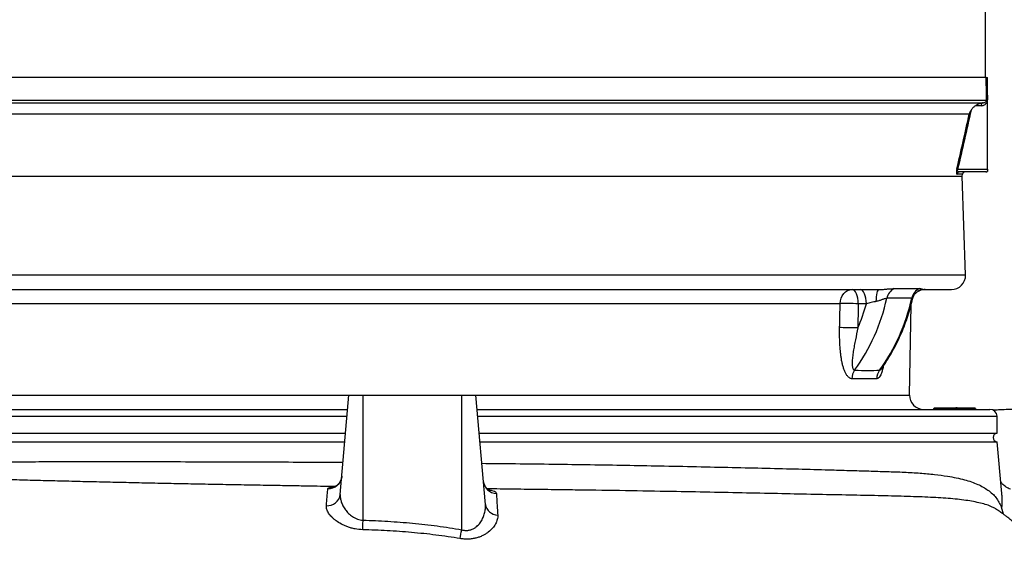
# Model space of a CAD drawing. Header units: millimetres. Extents: x 648 to 3450, y 253 to 3684.
# Tile 6 of 21: x 1032 to 1730, y 764 to 1135. Entities that reach past the tile are written whole.
import ezdxf

# ---------------------------------------------------------------- set-up
doc = ezdxf.new("R2010")
doc.units = ezdxf.units.MM

msp = doc.modelspace()

# ---------------------------------------------------------------- linework, layer by layer
at = {"color": 7, "linetype": 'Continuous', "lineweight": 25}
for p, q in [((1716.98, 1093.51), (1716.98, 2897.51)), ((1717.59, 1093.51), (966.71, 1093.51)), ((1718.16, 1093.51), (1718.48, 1093.51)), ((1718.48, 1028.51), (1718.48, 1093.51)), ((966.32, 1077.54), (1717.9, 1077.54)), ((969.87, 1075.51), (1715.61, 1075.51)), ((1713.99, 1073.51), (1710.01, 1073.51)), ((1705.58, 1067.43), (981.94, 1067.43)), ((1697.34, 1028.51), (1718.48, 1028.51)), ((1718.48, 1028.51), (1718.48, 1027.31)), ((1718.48, 1027.31), (1718.48, 1026.86)), ((993.17, 1023.51), (1700.48, 1023.51)), ((1717.34, 1026.51), (1698.85, 1026.51)), ((1700.48, 1023.51), (1700.74, 1024.88)), ((1702.92, 953.35), (1700.48, 1023.51)), ((958.02, 943.01), (1641.47, 943.01)), ((1672.26, 943.01), (1692.93, 943.01)), ((1632.56, 932.95), (1626.84, 932.95)), ((1663.15, 868.18), (1664.27, 932.08)), ((1259.32, 797.68), (1265.48, 868.01)), ((1265.48, 868.01), (1275.48, 868.01)), ((1275.48, 868.01), (1345.48, 868.01)), ((1275.48, 779.35), (1275.48, 868.01)), ((1345.48, 772.51), (1345.48, 868.01)), ((1345.48, 868.01), (1355.48, 868.01)), ((1362.25, 790.55), (1355.48, 868.01)), ((952.31, 858.01), (1264.6, 858.01)), ((1356.35, 858.01), (1720.26, 858.01)), ((1680.98, 858.51), (1680.48, 858.51)), ((1680.98, 858.51), (1680.98, 859.01)), ((1680.98, 859.01), (1695.98, 859.01)), ((1680.98, 858.01), (1680.98, 858.51)), ((1695.98, 858.51), (1680.98, 858.51)), ((1695.98, 858.51), (1695.98, 859.01)), ((1696.98, 859.01), (1695.98, 859.01)), ((1695.98, 858.01), (1695.98, 858.51)), ((1696.48, 858.51), (1695.98, 858.51)), ((1697.23, 858.51), (1696.48, 858.51)), ((1696.98, 859.01), (1709.48, 859.01)), ((1709.73, 858.51), (1697.23, 858.51)), ((1725.48, 841.01), (1725.26, 853.09)), ((953.8, 841.01), (1263.11, 841.01)), ((1357.84, 841.01), (1725.48, 841.01)), ((993.94, 835.01), (1262.59, 835.01)), ((1358.36, 835.01), (1725.48, 835.01)), ((1728.69, 798.29), (1725.48, 835.01)), ((1728.68, 798.15), (1728.66, 798.29)), ((1729.81, 783.58), (1728.46, 788.56))]:
    msp.add_line(p, q, dxfattribs=at)
at = {"color": 1, "linetype": 'Continuous', "lineweight": 25}
for p, q in [((1700.74, 1024.88), (1696.9, 1024.88)), ((948.03, 953.35), (1325.48, 953.35)), ((1325.48, 953.35), (1702.92, 953.35)), ((986.66, 933.18), (1613.95, 933.18)), ((987.8, 868.18), (1325.48, 868.18)), ((1325.48, 868.18), (1663.15, 868.18)), ((952.74, 853.09), (1264.17, 853.09)), ((1356.78, 853.09), (1725.26, 853.09)), ((1709.98, 858.51), (1709.73, 858.51))]:
    msp.add_line(p, q, dxfattribs=at)
at = {"color": 7, "linetype": 'Continuous', "lineweight": 25, "flags": 128}
for points in [[(1717.9, 1077.54), (1717.82, 1081.54), (1717.59, 1093.51)], [(1718.16, 1093.51), (1718.34, 1084.53), (1718.47, 1077.58)], [(1613.95, 933.18), (1614.14, 935.11), (1614.64, 936.95), (1615.44, 938.65), (1616.5, 940.14), (1617.78, 941.36), (1619.24, 942.26), (1620.82, 942.82), (1622.46, 943.01)], [(1626.84, 932.95), (1626.76, 934.91), (1626.51, 936.8), (1626.11, 938.53), (1625.57, 940.06), (1624.9, 941.31), (1624.14, 942.24), (1623.32, 942.81), (1622.46, 943.01)], [(1632.56, 932.95), (1632.48, 934.91), (1632.23, 936.8), (1631.83, 938.53), (1631.28, 940.06), (1630.62, 941.31), (1629.86, 942.24), (1629.04, 942.81), (1628.18, 943.01)], [(1639.63, 934.59), (1639.71, 936.29), (1639.84, 937.9), (1640.03, 939.36), (1640.26, 940.61), (1640.53, 941.64), (1640.83, 942.39), (1641.14, 942.85), (1641.47, 943.01)], [(1626.84, 932.95), (1625.12, 932.99), (1623.31, 933.02), (1621.48, 933.05), (1619.67, 933.09), (1617.96, 933.12), (1616.41, 933.14), (1615.05, 933.16), (1613.95, 933.18)], [(1626.5, 915.76), (1624.79, 915.79), (1622.98, 915.83), (1621.14, 915.87), (1619.34, 915.9), (1617.63, 915.93), (1616.08, 915.96), (1614.73, 915.99), (1613.62, 916.01)], [(1697.23, 858.51), (1697.22, 858.6), (1697.21, 858.7), (1697.18, 858.78), (1697.15, 858.86), (1697.11, 858.92), (1697.07, 858.97), (1697.02, 859), (1696.98, 859.01)], [(1697.48, 858.01), (1697.43, 858.02), (1697.38, 858.04), (1697.34, 858.09), (1697.3, 858.15), (1697.27, 858.23), (1697.24, 858.31), (1697.23, 858.41), (1697.23, 858.51)], [(1709.73, 858.51), (1709.72, 858.6), (1709.71, 858.7), (1709.68, 858.78), (1709.65, 858.86), (1709.61, 858.92), (1709.57, 858.97), (1709.52, 859), (1709.48, 859.01)], [(1709.98, 858.01), (1709.93, 858.02), (1709.88, 858.04), (1709.84, 858.09), (1709.8, 858.15), (1709.77, 858.23), (1709.74, 858.31), (1709.73, 858.41), (1709.73, 858.51)], [(1275.27, 772.59), (1275.29, 773.25), (1275.32, 773.99), (1275.34, 774.78), (1275.37, 775.62), (1275.39, 776.51), (1275.42, 777.43), (1275.45, 778.38), (1275.48, 779.35)]]:
    msp.add_lwpolyline(points, dxfattribs=at)
at = {"color": 7, "linetype": 'Continuous', "lineweight": 25}
for centre, radius, start, end in [((1718.6, 1070.68), 6.9, 91.06979, 95.86506), ((1715.95, 1073.68), 1.97, 115.67428, 185.20947), ((1697.69, 1029.55), 1.1, 217.25689, 251.30749), ((1717.24, 1027.84), 1.34, 274.17139, 336.63753), ((1698.86, 1024.52), 1.99, 90.22269, 169.47042), ((1702.7, 1024.51), 2, 90, 169.11447), ((1717.34, 1028.51), 2, 270, 304.57204), ((1692.93, 953.01), 10, 270, 2), ((1656.6, 935), 9.71, 116.10201, 169.12848), ((1674.37, 934.78), 9.81, 114.28222, 167.92447), ((1512.01, 966.57), 138.28, 324.24715, 347.58317), ((1529.73, 966.57), 138.28, 324.24715, 347.58317), ((1674.29, 933.01), 10, 90, 138.21695), ((1507.07, 967.48), 130.15, 336.58455, 344.61737), ((1633.21, 879.53), 10.93, 145.18074, 179.07359), ((1650.36, 879.63), 10.42, 143.87326, 179.5636), ((1673.15, 868.01), 10, 179, 270), ((1679.98, 858.51), 0.5, 270, 0), ((1680.98, 858.51), 0.5, 90, 180), ((1695.98, 858.51), 0.5, 270, 0), ((1696.98, 858.51), 0.5, 90, 180), ((1709.48, 858.51), 0.5, 0, 90), ((1710.48, 858.51), 0.5, 180, 270), ((1720.26, 853.01), 5, 1, 90), ((1725.48, 838.01), 3, 90, 270), ((1250.57, 811.5), 9.92, 269.19637, 354.66003), ((1370.58, 808.09), 9.83, 185.62577, 267.57186), ((1250.01, 799), 9.41, 266.54047, 351.98085), ((1371.12, 791.95), 8.98, 188.96626, 269.3284), ((896.46, 853.29), 456.22, 349.00652, 349.80124)]:
    msp.add_arc(centre, radius, start, end, dxfattribs=at)
for points, knots in [([(1717.59, 1093.51), (1717.61, 1093.51), (1717.67, 1093.51), (1717.87, 1093.51), (1718, 1093.51), (1718.16, 1093.51)], [0, 0, 0, 0, 0.5, 0.5, 1, 1, 1, 1]), ([(1713.99, 1073.51), (1714.48, 1073.51), (1714.96, 1073.57), (1715.68, 1073.79), (1715.92, 1073.88), (1716.38, 1074.11), (1716.6, 1074.24), (1717.04, 1074.55), (1717.25, 1074.74), (1717.64, 1075.16), (1717.82, 1075.39), (1718.05, 1075.8), (1718.12, 1075.94), (1718.25, 1076.24), (1718.3, 1076.39), (1718.44, 1076.88), (1718.48, 1077.22), (1718.47, 1077.58)], [0, 0, 0, 0, 0.25, 0.25, 0.375, 0.375, 0.5, 0.5, 0.625, 0.625, 0.75, 0.75, 0.8125, 0.8125, 0.875, 0.875, 1, 1, 1, 1]), ([(1717.9, 1077.54), (1717.9, 1077.42), (1717.89, 1077.3), (1717.85, 1077.08), (1717.81, 1076.98), (1717.71, 1076.71), (1717.62, 1076.57), (1717.43, 1076.33), (1717.33, 1076.23), (1717.13, 1076.05), (1717.02, 1075.97), (1716.7, 1075.78), (1716.49, 1075.69), (1716.05, 1075.56), (1715.83, 1075.53), (1715.61, 1075.51)], [0, 0, 0, 0, 0.0625, 0.0625, 0.125, 0.125, 0.25, 0.25, 0.375, 0.375, 0.5, 0.5, 0.75, 0.75, 1, 1, 1, 1]), ([(1706.83, 1070.25), (1706.55, 1069.79), (1706.31, 1069.33), (1705.89, 1068.4), (1705.72, 1067.92), (1705.58, 1067.43)], [0, 0, 0, 0, 0.5, 0.5, 1, 1, 1, 1]), ([(1710.01, 1073.51), (1709.41, 1073.11), (1708.84, 1072.65), (1708.04, 1071.84), (1707.78, 1071.56), (1707.28, 1070.94), (1707.04, 1070.6), (1706.83, 1070.25)], [0, 0, 0, 0, 0.5, 0.5, 0.75, 0.75, 1, 1, 1, 1]), ([(1715.09, 1075.46), (1714.96, 1075.44), (1714.84, 1075.42), (1714.59, 1075.38), (1714.47, 1075.36), (1714.11, 1075.29), (1713.87, 1075.23), (1713.41, 1075.11), (1713.18, 1075.04), (1712.73, 1074.89), (1712.51, 1074.81), (1711.45, 1074.38), (1710.68, 1073.95), (1710.01, 1073.51)], [0, 0, 0, 0, 0.0625, 0.0625, 0.125, 0.125, 0.25, 0.25, 0.375, 0.375, 0.5, 0.5, 1, 1, 1, 1]), ([(1696.81, 1028.88), (1696.78, 1028.72), (1696.74, 1028.56), (1696.67, 1028.23), (1696.65, 1028.06), (1696.59, 1027.74), (1696.57, 1027.58), (1696.53, 1027.27), (1696.51, 1027.12), (1696.48, 1026.7), (1696.47, 1026.46), (1696.47, 1026.15), (1696.47, 1026.05), (1696.48, 1025.87), (1696.48, 1025.78), (1696.51, 1025.56), (1696.53, 1025.43), (1696.59, 1025.22), (1696.62, 1025.14), (1696.72, 1024.94), (1696.81, 1024.88), (1696.9, 1024.88)], [0, 0, 0, 0, 0.0625, 0.0625, 0.125, 0.125, 0.1875, 0.1875, 0.25, 0.25, 0.375, 0.375, 0.4375, 0.4375, 0.5, 0.5, 0.625, 0.625, 0.75, 0.75, 1, 1, 1, 1]), ([(1698.85, 1026.51), (1698.65, 1026.51), (1698.46, 1026.53), (1698.08, 1026.62), (1697.9, 1026.69), (1697.64, 1026.86), (1697.56, 1026.92), (1697.4, 1027.09), (1697.33, 1027.19), (1697.24, 1027.38), (1697.22, 1027.45), (1697.18, 1027.62), (1697.17, 1027.72), (1697.17, 1027.94), (1697.19, 1028.06), (1697.25, 1028.29), (1697.29, 1028.4), (1697.34, 1028.51)], [0, 0, 0, 0, 0.25, 0.25, 0.5, 0.5, 0.625, 0.625, 0.75, 0.75, 0.8125, 0.8125, 0.875, 0.875, 0.9375, 0.9375, 1, 1, 1, 1]), ([(1641.47, 943.01), (1642.64, 943.01), (1643.73, 943.07), (1645.29, 943.19), (1645.79, 943.23), (1646.76, 943.32), (1647.23, 943.37), (1648.58, 943.5), (1649.43, 943.58), (1650.98, 943.7), (1651.69, 943.73), (1652.32, 943.73)], [0, 0, 0, 0, 0.25, 0.25, 0.375, 0.375, 0.5, 0.5, 0.75, 0.75, 1, 1, 1, 1]), ([(1652.32, 943.73), (1655.69, 943.73), (1658.88, 943.73), (1664.89, 943.73), (1667.7, 943.73), (1670.33, 943.73)], [0, 0, 0, 0, 0.5, 0.5, 1, 1, 1, 1]), ([(1670.33, 943.73), (1670.83, 943.73), (1671.25, 943.7), (1671.93, 943.58), (1672.19, 943.5), (1672.54, 943.32), (1672.62, 943.23), (1672.6, 943.07), (1672.5, 943.01), (1672.26, 943.01)], [0, 0, 0, 0, 0.25, 0.25, 0.5, 0.5, 0.75, 0.75, 1, 1, 1, 1]), ([(1647.06, 936.84), (1646.68, 936.83), (1646.21, 936.72), (1645.39, 936.46), (1645.1, 936.36), (1644.5, 936.14), (1644.19, 936.02), (1643.55, 935.78), (1643.22, 935.65), (1642.55, 935.4), (1642.2, 935.28), (1641.13, 934.93), (1640.4, 934.73), (1639.63, 934.59)], [0, 0, 0, 0, 0.25, 0.25, 0.375, 0.375, 0.5, 0.5, 0.625, 0.625, 0.75, 0.75, 1, 1, 1, 1]), ([(1643.22, 886.83), (1643.65, 887.43), (1645.3, 889.73), (1648, 893.88), (1651.21, 899.32), (1654.18, 904.93), (1656.89, 910.69), (1659.34, 916.59), (1661.53, 922.61), (1663.44, 928.75), (1664.65, 933.29), (1665.21, 935.78), (1665.3, 936.17)], [0, 0, 0, 0, 0.041463, 0.158413, 0.275393, 0.392415, 0.509474, 0.626568, 0.743692, 0.860843, 0.978017, 1, 1, 1, 1]), ([(1664.77, 936.84), (1662.19, 936.83), (1659.42, 936.83), (1653.51, 936.83), (1650.37, 936.83), (1647.06, 936.84)], [0, 0, 0, 0, 0.5, 0.5, 1, 1, 1, 1]), ([(1665.31, 936.17), (1665.32, 936.2), (1665.4, 936.74), (1665.78, 937.71), (1666.42, 939.02), (1667.22, 940.13), (1668.09, 941.05), (1668.98, 941.76), (1669.84, 942.28), (1670.6, 942.64), (1671.26, 942.86), (1671.78, 942.97), (1672.12, 943), (1672.2, 943), (1672.22, 943)], [0, 0, 0, 0, 0.0061943, 0.1091976, 0.2080766, 0.3030169, 0.3941207, 0.4818339, 0.5678965, 0.6535595, 0.7413375, 0.8368605, 0.9431043, 1, 1, 1, 1]), ([(1639.63, 934.59), (1639.03, 934.48), (1638.42, 934.36), (1637.2, 934.11), (1636.6, 933.97), (1635.41, 933.7), (1634.82, 933.56), (1633.66, 933.26), (1633.1, 933.11), (1632.56, 932.95)], [0, 0, 0, 0, 0.25, 0.25, 0.5, 0.5, 0.75, 0.75, 1, 1, 1, 1]), ([(1622.28, 879.71), (1622.05, 879.72), (1621.83, 879.75), (1621.38, 879.87), (1621.16, 879.96), (1620.72, 880.19), (1620.51, 880.33), (1620.09, 880.65), (1619.88, 880.84), (1619.26, 881.47), (1618.88, 881.97), (1618.34, 882.82), (1618.16, 883.12), (1617.83, 883.75), (1617.66, 884.08), (1617.19, 885.1), (1616.9, 885.82), (1616.38, 887.32), (1616.13, 888.11), (1615.8, 889.33), (1615.69, 889.75), (1615.49, 890.59), (1615.4, 891.01), (1615.12, 892.29), (1614.96, 893.16), (1614.67, 894.92), (1614.54, 895.82), (1614.31, 897.62), (1614.2, 898.53), (1613.94, 901.25), (1613.82, 903.08), (1613.57, 908.58), (1613.55, 912.29), (1613.62, 916.01)], [0, 0, 0, 0, 0.03125, 0.03125, 0.0625, 0.0625, 0.09375, 0.09375, 0.125, 0.125, 0.1875, 0.1875, 0.21875, 0.21875, 0.25, 0.25, 0.3125, 0.3125, 0.375, 0.375, 0.40625, 0.40625, 0.4375, 0.4375, 0.5, 0.5, 0.5625, 0.5625, 0.625, 0.625, 0.75, 0.75, 1, 1, 1, 1]), ([(1626.5, 915.76), (1625.93, 912.97), (1625.35, 910.19), (1624.53, 906.04), (1624.27, 904.66), (1623.77, 901.9), (1623.53, 900.52), (1623.11, 897.78), (1622.92, 896.41), (1622.71, 894.4), (1622.65, 893.73), (1622.56, 892.41), (1622.53, 891.76), (1622.52, 890.49), (1622.53, 889.87), (1622.59, 888.97), (1622.62, 888.68), (1622.7, 888.12), (1622.75, 887.85), (1622.87, 887.34), (1622.94, 887.1), (1623.11, 886.66), (1623.21, 886.46), (1623.39, 886.21), (1623.45, 886.14), (1623.59, 886.01), (1623.66, 885.95), (1623.89, 885.82), (1624.05, 885.77), (1624.23, 885.77)], [0, 0, 0, 0, 0.25, 0.25, 0.375, 0.375, 0.5, 0.5, 0.625, 0.625, 0.6875, 0.6875, 0.75, 0.75, 0.8125, 0.8125, 0.84375, 0.84375, 0.875, 0.875, 0.90625, 0.90625, 0.9375, 0.9375, 0.953125, 0.953125, 0.96875, 0.96875, 1, 1, 1, 1]), ([(1643.11, 886.65), (1643.1, 886.64), (1643.09, 886.62), (1643.18, 886.74), (1643.23, 886.82)], [0, 0, 0, 0, 0.373062, 1, 1, 1, 1]), ([(1898.52, 868.25), (1896.95, 868.15), (1893.86, 867.95), (1889.71, 867.67), (1886.18, 867.42), (1883.37, 867.21), (1881.24, 867.05), (1878.97, 866.87), (1876.42, 866.66), (1873.42, 866.39), (1870.07, 866.1), (1866.41, 865.79), (1862.26, 865.45), (1857.69, 865.08), (1852.65, 864.69), (1847.22, 864.28), (1841.44, 863.86), (1835.53, 863.44), (1829.72, 863.04), (1824.22, 862.68), (1819.07, 862.34), (1814.28, 862.04), (1809.9, 861.77), (1805.85, 861.53), (1801.84, 861.29), (1797.56, 861.04), (1792.03, 860.72), (1785.02, 860.34), (1776.34, 859.88), (1766.68, 859.39), (1756.78, 858.91), (1746.82, 858.44), (1736.91, 858), (1728.76, 857.65), (1723.78, 857.45), (1722.47, 857.4)], [0, 0, 0, 0, 0.022137, 0.043754, 0.062161, 0.077368, 0.089379, 0.098198, 0.116353, 0.136452, 0.162901, 0.191804, 0.22233, 0.256746, 0.29289, 0.330716, 0.370172, 0.410092, 0.447234, 0.481433, 0.512734, 0.541186, 0.566835, 0.589344, 0.610955, 0.634691, 0.660553, 0.701579, 0.746683, 0.795585, 0.847861, 0.891126, 0.936247, 0.983141, 1, 1, 1, 1]), ([(1255.47, 803.2), (1254.4, 803.22), (1250.18, 803.28), (1243.73, 803.39), (1236.32, 803.51), (1229.94, 803.62), (1223.43, 803.73), (1216.35, 803.85), (1208.55, 803.99), (1200.05, 804.14), (1188.39, 804.35), (1174.02, 804.61), (1157.41, 804.93), (1141.4, 805.25), (1125.99, 805.57), (1110.92, 805.9), (1095.83, 806.23), (1080.4, 806.59), (1064.53, 806.97), (1048.82, 807.37), (1033.35, 807.77), (1018.3, 808.19), (1003.4, 808.62), (988.81, 809.06), (975.36, 809.48), (963.02, 809.9), (951.76, 810.29), (944.59, 810.55), (941.02, 810.69)], [0, 0, 0, 0, 0.0088487, 0.0350145, 0.0535914, 0.070493, 0.0881997, 0.1079642, 0.1297805, 0.1536417, 0.1795394, 0.2282951, 0.275961, 0.3223797, 0.3675787, 0.4118967, 0.4571628, 0.5047562, 0.5546861, 0.6069618, 0.6565288, 0.7078327, 0.7598369, 0.8124045, 0.8655333, 0.9102295, 0.9552849, 1, 1, 1, 1]), ([(1260.41, 810.51), (1260.37, 810.1), (1260.27, 809.12), (1259.77, 807.68), (1259.03, 806.29), (1258.14, 805.15), (1257.21, 804.27), (1256.33, 803.64), (1255.57, 803.23), (1254.99, 802.99), (1254.6, 802.87), (1254.55, 802.86), (1254.53, 802.85)], [0, 0, 0, 0, 0.091593, 0.215243, 0.331771, 0.44199, 0.545801, 0.642757, 0.733544, 0.821077, 0.909638, 1, 1, 1, 1]), ([(1364.97, 800.67), (1364.97, 800.67), (1364.98, 800.66), (1364.69, 800.79), (1364.18, 801.09), (1363.46, 801.64), (1362.68, 802.43), (1361.91, 803.51), (1361.27, 804.88), (1360.88, 806.14), (1360.85, 806.92), (1360.84, 807.13)], [0, 0, 0, 0, 0.0629112, 0.1678099, 0.287598, 0.4037356, 0.5261606, 0.6558002, 0.7908161, 0.943558, 1, 1, 1, 1]), ([(1734.83, 801.28), (1734.23, 801.54), (1732.99, 802.09), (1731.38, 803.12), (1730.03, 804.2), (1728.99, 805.22), (1728.32, 806), (1728.06, 806.37), (1727.97, 806.5)], [0, 0, 0, 0, 0.181631, 0.375267, 0.563015, 0.738744, 0.912416, 1, 1, 1, 1]), ([(1249.44, 789.6), (1249.5, 790.33), (1249.56, 791.04), (1249.68, 792.39), (1249.74, 793.03), (1249.9, 794.88), (1249.99, 796), (1250.24, 798.99), (1250.36, 800.52), (1250.43, 801.57)], [0, 0, 0, 0, 0.125, 0.125, 0.25, 0.25, 0.5, 0.5, 1, 1, 1, 1]), ([(1259.32, 797.68), (1259.25, 796.81), (1259.28, 795.93), (1259.46, 794.57), (1259.54, 794.12), (1259.76, 793.2), (1259.89, 792.74), (1260.34, 791.35), (1260.73, 790.42), (1261.45, 789.04), (1261.71, 788.59), (1262.27, 787.67), (1262.58, 787.22), (1263.56, 785.88), (1264.3, 785.02), (1265.55, 783.79), (1266, 783.39), (1266.95, 782.61), (1267.45, 782.24), (1268.5, 781.55), (1269.05, 781.23), (1269.92, 780.79), (1270.21, 780.65), (1270.82, 780.39), (1271.14, 780.26), (1272.09, 779.92), (1272.74, 779.74), (1274.08, 779.47), (1274.78, 779.38), (1275.48, 779.35)], [0, 0, 0, 0, 0.125, 0.125, 0.1875, 0.1875, 0.25, 0.25, 0.375, 0.375, 0.4375, 0.4375, 0.5, 0.5, 0.625, 0.625, 0.6875, 0.6875, 0.75, 0.75, 0.8125, 0.8125, 0.84375, 0.84375, 0.875, 0.875, 0.9375, 0.9375, 1, 1, 1, 1]), ([(1421.79, 800.8), (1417.49, 800.86), (1406.93, 801), (1389.73, 801.23), (1374.61, 801.43), (1365.81, 801.55), (1363.57, 801.59)], [0, 0, 0, 0, 0.226601, 0.555955, 0.886778, 1, 1, 1, 1]), ([(1370.16, 798.28), (1370.17, 797.9), (1370.19, 797.48), (1370.22, 796.59), (1370.24, 796.11), (1370.31, 794.58), (1370.36, 793.43), (1370.51, 790.87), (1370.59, 789.47), (1370.78, 786.41), (1370.89, 784.75), (1371.01, 782.97)], [0, 0, 0, 0, 0.125, 0.125, 0.25, 0.25, 0.5, 0.5, 0.75, 0.75, 1, 1, 1, 1]), ([(1275.27, 772.59), (1273.4, 772.64), (1271.57, 772.84), (1269.33, 773.27), (1268.89, 773.36), (1268.01, 773.57), (1267.57, 773.68), (1266.28, 774.03), (1265.44, 774.29), (1263.83, 774.87), (1263.04, 775.18), (1261.9, 775.69), (1261.53, 775.86), (1260.79, 776.22), (1260.44, 776.4), (1258.69, 777.33), (1257.43, 778.13), (1255.99, 779.18), (1255.71, 779.4), (1255.17, 779.83), (1254.91, 780.05), (1254.14, 780.71), (1253.67, 781.16), (1252.35, 782.5), (1251.62, 783.41), (1250.74, 784.78), (1250.48, 785.24), (1250.05, 786.14), (1249.87, 786.59), (1249.47, 787.91), (1249.36, 788.77), (1249.44, 789.6)], [0, 0, 0, 0, 0.125, 0.125, 0.15625, 0.15625, 0.1875, 0.1875, 0.25, 0.25, 0.3125, 0.3125, 0.34375, 0.34375, 0.375, 0.375, 0.5, 0.5, 0.53125, 0.53125, 0.5625, 0.5625, 0.625, 0.625, 0.75, 0.75, 0.8125, 0.8125, 0.875, 0.875, 1, 1, 1, 1]), ([(1345.48, 772.51), (1345.83, 772.41), (1346.19, 772.32), (1346.91, 772.19), (1347.27, 772.14), (1347.99, 772.07), (1348.35, 772.06), (1349.07, 772.06), (1349.44, 772.08), (1350.15, 772.15), (1350.5, 772.2), (1351.19, 772.34), (1351.52, 772.43), (1352.5, 772.72), (1353.11, 772.98), (1354, 773.43), (1354.28, 773.59), (1354.83, 773.93), (1355.09, 774.11), (1355.86, 774.67), (1356.33, 775.07), (1357.2, 775.91), (1357.61, 776.35), (1358.37, 777.27), (1358.72, 777.75), (1359.68, 779.19), (1360.21, 780.18), (1360.88, 781.71), (1361.07, 782.22), (1361.43, 783.26), (1361.58, 783.79), (1361.98, 785.36), (1362.16, 786.4), (1362.34, 788.49), (1362.34, 789.52), (1362.25, 790.55)], [0, 0, 0, 0, 0.03125, 0.03125, 0.0625, 0.0625, 0.09375, 0.09375, 0.125, 0.125, 0.15625, 0.15625, 0.1875, 0.1875, 0.25, 0.25, 0.28125, 0.28125, 0.3125, 0.3125, 0.375, 0.375, 0.4375, 0.4375, 0.5, 0.5, 0.625, 0.625, 0.6875, 0.6875, 0.75, 0.75, 0.875, 0.875, 1, 1, 1, 1]), ([(1371.01, 782.97), (1371.08, 781.94), (1370.98, 780.91), (1370.46, 778.81), (1370.05, 777.76), (1368.9, 775.66), (1368.18, 774.63), (1366.45, 772.66), (1365.45, 771.71), (1363.99, 770.59), (1363.68, 770.37), (1363.06, 769.94), (1362.74, 769.73), (1361.75, 769.12), (1361.06, 768.74), (1359.61, 768.03), (1358.84, 767.7), (1357.63, 767.26), (1357.22, 767.12), (1356.39, 766.87), (1355.97, 766.75), (1354.68, 766.43), (1353.79, 766.26), (1352.42, 766.06), (1351.95, 766.01), (1351.01, 765.93), (1350.54, 765.9), (1349.12, 765.86), (1348.17, 765.88), (1346.73, 765.98), (1346.25, 766.02), (1345.28, 766.14), (1344.79, 766.21), (1344.31, 766.29)], [0, 0, 0, 0, 0.125, 0.125, 0.25, 0.25, 0.375, 0.375, 0.5, 0.5, 0.53125, 0.53125, 0.5625, 0.5625, 0.625, 0.625, 0.6875, 0.6875, 0.71875, 0.71875, 0.75, 0.75, 0.8125, 0.8125, 0.84375, 0.84375, 0.875, 0.875, 0.9375, 0.9375, 0.96875, 0.96875, 1, 1, 1, 1]), ([(1766.59, 672.5), (1766.52, 674.04), (1766.33, 678.33), (1765.86, 685.15), (1765.23, 692.73), (1764.53, 699.63), (1763.8, 705.89), (1763.02, 711.91), (1762.19, 717.64), (1761.35, 722.93), (1760.59, 727.39), (1759.82, 731.61), (1759.05, 735.66), (1758.25, 739.64), (1757.36, 743.13), (1756.41, 746.29), (1755.41, 749.17), (1754.1, 752.56), (1752.45, 756.26), (1750.46, 760.09), (1748.67, 763.14), (1746.9, 765.9), (1744.89, 768.76), (1742.43, 771.9), (1739.96, 774.73), (1737.95, 776.82), (1736.38, 778.34), (1735.11, 779.48), (1734.1, 780.32), (1733.02, 781.16), (1731.48, 782.34), (1729.69, 783.68), (1728.12, 784.81), (1726.47, 785.97), (1724.68, 787.18), (1723.42, 787.95), (1723, 788.22)], [0, 0, 0, 0, 0.032172, 0.089753, 0.143065, 0.191228, 0.234869, 0.274846, 0.318256, 0.356021, 0.3871, 0.413218, 0.446298, 0.474269, 0.499743, 0.523253, 0.545054, 0.565327, 0.601844, 0.633502, 0.660491, 0.679831, 0.70557, 0.735854, 0.764767, 0.793672, 0.81643, 0.84079, 0.86724, 0.893098, 0.921924, 0.945659, 0.956405, 0.966908, 0.988822, 1, 1, 1, 1]), ([(1275.48, 779.35), (1281.35, 779.18), (1287.21, 778.92), (1298.92, 778.22), (1304.77, 777.77), (1316.44, 776.66), (1322.26, 776), (1333.89, 774.44), (1339.69, 773.54), (1345.48, 772.51)], [0, 0, 0, 0, 0.25, 0.25, 0.5, 0.5, 0.75, 0.75, 1, 1, 1, 1]), ([(1344.31, 766.29), (1338.61, 767.24), (1332.88, 768.07), (1321.4, 769.51), (1315.65, 770.12), (1304.14, 771.14), (1298.37, 771.55), (1286.83, 772.2), (1281.06, 772.43), (1275.27, 772.59)], [0, 0, 0, 0, 0.25, 0.25, 0.5, 0.5, 0.75, 0.75, 1, 1, 1, 1])]:
    msp.add_open_spline(points, degree=3, knots=knots, dxfattribs=at)
for points in [[(1706.83, 1070.25), (1703.72, 1056.31), (1700.56, 1042.39), (1697.34, 1028.51)], [(1715.09, 1075.46), (1715.27, 1075.48), (1715.44, 1075.5), (1715.61, 1075.51)], [(1696.81, 1028.88), (1699.78, 1041.71), (1702.7, 1054.56), (1705.58, 1067.43)], [(1613.62, 916.01), (1613.74, 921.73), (1613.85, 927.46), (1613.95, 933.18)], [(1626.84, 932.95), (1626.73, 927.22), (1626.62, 921.49), (1626.5, 915.76)], [(1624.23, 885.77), (1630.91, 885.58), (1636.81, 885.58), (1641.95, 885.77)], [(1639.94, 879.71), (1634.83, 879.53), (1628.95, 879.53), (1622.28, 879.71)]]:
    msp.add_open_spline(points, degree=3, dxfattribs=at)
at = {"color": 1, "linetype": 'Continuous', "lineweight": 25}
for points, knots in [([(1665.31, 936.17), (1665.31, 936.17), (1665.4, 936.37), (1665.32, 936.7), (1664.95, 936.79), (1664.77, 936.84)], [0, 0, 0, 0, 0.004046, 0.501364, 1, 1, 1, 1]), ([(1644.63, 888.82), (1644.6, 888.68), (1644.41, 887.52), (1643.89, 885.59), (1643.16, 883.35), (1642.38, 881.73), (1641.63, 880.62), (1640.81, 879.88), (1640.23, 879.77), (1639.94, 879.71)], [0, 0, 0, 0, 0.028867, 0.230398, 0.431562, 0.573826, 0.715937, 0.858008, 1, 1, 1, 1]), ([(1641.95, 885.77), (1642.13, 885.82), (1642.44, 885.91), (1642.89, 886.35), (1643.13, 886.7), (1643.21, 886.83)], [0, 0, 0, 0, 0.4628475, 0.7973634, 1, 1, 1, 1]), ([(994.16, 820.52), (998.26, 820.56), (1006.18, 820.63), (1018.66, 820.72), (1030.82, 820.8), (1042.12, 820.86), (1052.43, 820.91), (1059.64, 820.93), (1064.3, 820.94), (1066.58, 820.94), (1068.8, 820.95), (1070.98, 820.95), (1073.11, 820.95), (1083.05, 820.95), (1101.22, 820.94), (1128.45, 820.91), (1156.08, 820.86), (1183.85, 820.79), (1211.84, 820.69), (1237.61, 820.58), (1254.27, 820.49), (1261.31, 820.45)], [0, 0, 0, 0, 0.065561, 0.126525, 0.18289, 0.234658, 0.276411, 0.314604, 0.324019, 0.33319, 0.342116, 0.350799, 0.359237, 0.367431, 0.468511, 0.56673, 0.662089, 0.754588, 0.844227, 0.934095, 1, 1, 1, 1]), ([(1359.7, 819.72), (1367.69, 819.64), (1384.78, 819.47), (1410.49, 819.15), (1436.6, 818.78), (1461.74, 818.37), (1486.96, 817.89), (1512.25, 817.37), (1537.5, 816.81), (1561.66, 816.25), (1584.58, 815.68), (1604.12, 815.14), (1620.59, 814.67), (1634.35, 814.26), (1647.33, 813.86), (1659.49, 813.49), (1670.74, 812.81), (1680.99, 811.86), (1691.74, 810.43), (1702.25, 808.27), (1711.77, 805), (1719.23, 800.78), (1725.08, 795.4), (1727.31, 790.96), (1728.46, 788.67)], [0, 0, 0, 0, 0.042284, 0.090363, 0.137576, 0.18392, 0.229398, 0.280383, 0.331374, 0.382371, 0.433375, 0.484386, 0.520921, 0.557458, 0.593998, 0.630933, 0.667882, 0.704337, 0.740308, 0.79401, 0.845259, 0.894317, 0.94547, 1, 1, 1, 1]), ([(1250.43, 801.57), (1250.51, 801.77), (1250.67, 802.17), (1251.8, 802.59), (1253.2, 802.86), (1254.44, 802.93), (1254.88, 802.96)], [0, 0, 0, 0, 0.277786, 0.56471, 0.846433, 1, 1, 1, 1]), ([(1364.42, 800.96), (1364.43, 800.96), (1365.42, 800.85), (1366.95, 800.52), (1368.79, 799.92), (1369.93, 799.17), (1370.08, 798.58), (1370.16, 798.28)], [0, 0, 0, 0, 0.002819, 0.249073, 0.503795, 0.747813, 1, 1, 1, 1]), ([(1722.9, 788.06), (1722.26, 788.42), (1719.5, 789.98), (1712.58, 791.83), (1702.03, 793.73), (1689.26, 794.96), (1674.41, 795.76), (1657.52, 796.33), (1638.72, 796.76), (1618.2, 797.18), (1596.14, 797.61), (1572.64, 798.1), (1547.74, 798.63), (1521.62, 799.16), (1492.97, 799.71), (1461.66, 800.24), (1436.83, 800.62), (1422.81, 800.79), (1420.37, 800.82)], [0, 0, 0, 0, 0.020018, 0.086675, 0.153302, 0.219784, 0.286282, 0.353198, 0.420538, 0.487887, 0.554997, 0.622189, 0.689875, 0.757764, 0.825377, 0.9042, 0.983277, 1, 1, 1, 1]), ([(1728.46, 788.67), (1728.49, 788.66), (1728.68, 788.6), (1728.91, 789.16), (1729.05, 791.1), (1728.98, 793.97), (1728.87, 796.53), (1728.71, 797.9), (1728.68, 798.15)], [0, 0, 0, 0, 0.0466658, 0.2449235, 0.4497697, 0.6976009, 0.9467154, 1, 1, 1, 1])]:
    msp.add_open_spline(points, degree=3, knots=knots, dxfattribs=at)

doc.saveas('drawing.dxf')
